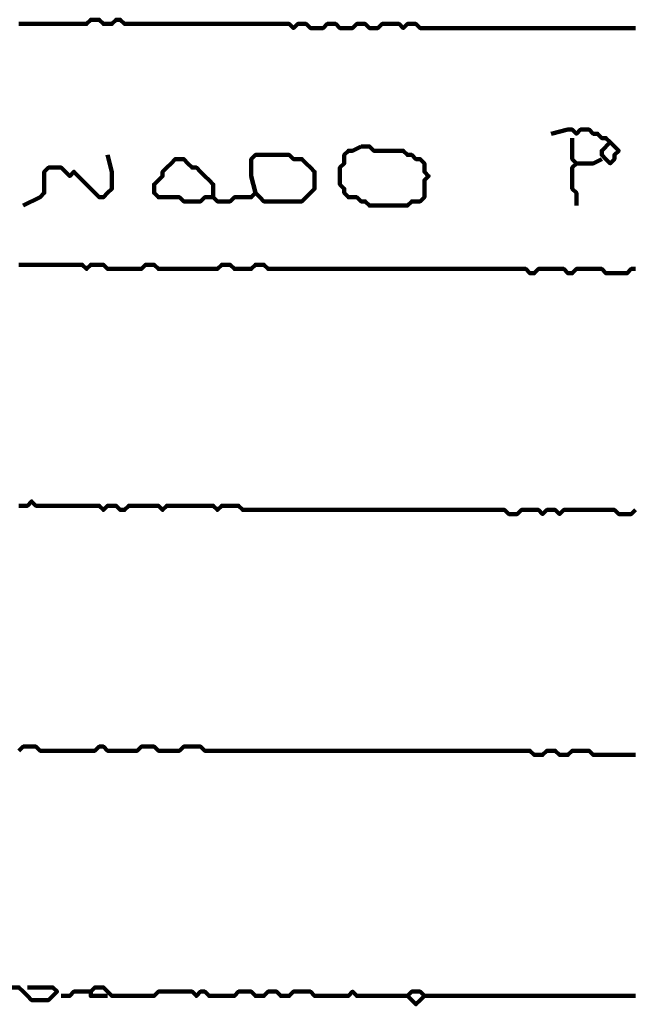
# Model space of a CAD drawing. Header units: metres. Extents: x 1959 to 4131, y 3282 to 4313.
# Tile 143 of 256: x 2382.41 to 2383.75, y 4294.61 to 4296.76. Entities that reach past the tile are written whole.
import ezdxf

# ---------------------------------------------------------------- set-up
doc = ezdxf.new("R2010")
doc.units = ezdxf.units.M
doc.layers.add('P', color=250, linetype='Continuous', lineweight=100)

msp = doc.modelspace()

# ---------------------------------------------------------------- linework, layer by layer
at = {"layer": 'P', "color": 0, "linetype": 'Continuous'}
for points in [[(2382.4108, 4296.7533), (2382.42, 4296.7533), (2382.4292, 4296.7533), (2382.4385, 4296.7533), (2382.4477, 4296.7533), (2382.4569, 4296.7533), (2382.4662, 4296.7533), (2382.4754, 4296.7533), (2382.4846, 4296.7533), (2382.4939, 4296.7533), (2382.5031, 4296.7533), (2382.5123, 4296.7533), (2382.5216, 4296.7533), (2382.5308, 4296.7533), (2382.54, 4296.7533), (2382.5492, 4296.7533), (2382.5585, 4296.7533), (2382.5677, 4296.7625), (2382.5769, 4296.7625), (2382.5862, 4296.7625), (2382.5954, 4296.7533), (2382.6046, 4296.7533), (2382.6139, 4296.7533), (2382.6231, 4296.7625), (2382.6323, 4296.7625), (2382.6416, 4296.7533), (2382.6508, 4296.7533), (2382.66, 4296.7533), (2382.6692, 4296.7533), (2382.6785, 4296.7533), (2382.6877, 4296.7533), (2382.6969, 4296.7533), (2382.7062, 4296.7533), (2382.7154, 4296.7533), (2382.7246, 4296.7533), (2382.7339, 4296.7533), (2382.7431, 4296.7533), (2382.7523, 4296.7533), (2382.7616, 4296.7533), (2382.7708, 4296.7533), (2382.78, 4296.7533), (2382.7892, 4296.7533), (2382.7985, 4296.7533), (2382.8077, 4296.7533), (2382.8169, 4296.7533), (2382.8262, 4296.7533), (2382.8354, 4296.7533), (2382.8446, 4296.7533), (2382.8539, 4296.7533), (2382.8631, 4296.7533), (2382.8723, 4296.7533), (2382.8816, 4296.7533), (2382.8908, 4296.7533), (2382.9, 4296.7533), (2382.9092, 4296.7533), (2382.9185, 4296.7533), (2382.9277, 4296.7533), (2382.9369, 4296.7533), (2382.9462, 4296.7533), (2382.9554, 4296.7533), (2382.9646, 4296.7533), (2382.9739, 4296.7533), (2382.9831, 4296.7533), (2382.9923, 4296.7533), (2383.0016, 4296.7533), (2383.0108, 4296.744), (2383.02, 4296.7533), (2383.0292, 4296.7533), (2383.0385, 4296.7533), (2383.0477, 4296.744), (2383.0569, 4296.744), (2383.0662, 4296.744), (2383.0754, 4296.744), (2383.0846, 4296.7533), (2383.0939, 4296.7533), (2383.1031, 4296.7533), (2383.1123, 4296.744), (2383.1216, 4296.744), (2383.1308, 4296.744), (2383.14, 4296.744), (2383.1492, 4296.7533), (2383.1585, 4296.7533), (2383.1677, 4296.7533), (2383.1769, 4296.744), (2383.1862, 4296.744), (2383.1954, 4296.744), (2383.2046, 4296.7533), (2383.2139, 4296.7533), (2383.2231, 4296.7533), (2383.2323, 4296.7533), (2383.2416, 4296.7533), (2383.2508, 4296.744), (2383.26, 4296.7533), (2383.2692, 4296.7533), (2383.2785, 4296.7533), (2383.2877, 4296.744), (2383.2969, 4296.744), (2383.3062, 4296.744), (2383.3154, 4296.744), (2383.3246, 4296.744), (2383.3339, 4296.744), (2383.3431, 4296.744), (2383.3523, 4296.744), (2383.3616, 4296.744), (2383.3708, 4296.744), (2383.38, 4296.744), (2383.3892, 4296.744), (2383.3985, 4296.744), (2383.4077, 4296.744), (2383.4169, 4296.744), (2383.4262, 4296.744), (2383.4354, 4296.744), (2383.4446, 4296.744), (2383.4539, 4296.744), (2383.4631, 4296.744), (2383.4723, 4296.744), (2383.4816, 4296.744), (2383.4908, 4296.744), (2383.5, 4296.744), (2383.5092, 4296.744), (2383.5185, 4296.744), (2383.5277, 4296.744), (2383.5369, 4296.744), (2383.5462, 4296.744), (2383.5554, 4296.744), (2383.5646, 4296.744), (2383.5739, 4296.744), (2383.5831, 4296.744), (2383.5923, 4296.744), (2383.6016, 4296.744), (2383.6108, 4296.744), (2383.62, 4296.744), (2383.6292, 4296.744), (2383.6385, 4296.744), (2383.6477, 4296.744), (2383.6569, 4296.744), (2383.6662, 4296.744), (2383.6754, 4296.744), (2383.6846, 4296.744), (2383.6939, 4296.744), (2383.7031, 4296.744), (2383.7123, 4296.744), (2383.7216, 4296.744), (2383.7308, 4296.744), (2383.74, 4296.744), (2383.7492, 4296.744), (2383.7585, 4296.744)], [(2383.5739, 4296.5133), (2383.6108, 4296.5225), (2383.62, 4296.5225), (2383.6292, 4296.5133), (2383.6385, 4296.5225), (2383.6477, 4296.5225), (2383.6569, 4296.5225), (2383.6662, 4296.5133), (2383.6754, 4296.5133), (2383.6846, 4296.504), (2383.6939, 4296.504), (2383.7031, 4296.4948), (2383.7123, 4296.4856), (2383.7216, 4296.4763), (2383.7123, 4296.4671), (2383.7123, 4296.4579), (2383.7031, 4296.4486), (2383.6939, 4296.4579), (2383.6846, 4296.4671), (2383.6846, 4296.4763), (2383.7031, 4296.4948)], [(2383.1585, 4296.4856), (2383.1677, 4296.4856), (2383.1769, 4296.4856), (2383.1862, 4296.4763), (2383.1954, 4296.4763), (2383.2046, 4296.4763), (2383.2139, 4296.4763), (2383.2231, 4296.4763), (2383.2323, 4296.4763), (2383.2416, 4296.4763), (2383.2508, 4296.4763), (2383.26, 4296.4671), (2383.2692, 4296.4671), (2383.2785, 4296.4579), (2383.2877, 4296.4579), (2383.2969, 4296.4486), (2383.2969, 4296.4394), (2383.2969, 4296.4302), (2383.3062, 4296.4209), (2383.2969, 4296.4117), (2383.2969, 4296.4025), (2383.2969, 4296.3933), (2383.2969, 4296.384), (2383.2969, 4296.3748), (2383.2877, 4296.3656), (2383.2785, 4296.3656), (2383.2692, 4296.3656), (2383.26, 4296.3563), (2383.2508, 4296.3563), (2383.2416, 4296.3563), (2383.2323, 4296.3563), (2383.2231, 4296.3563), (2383.2139, 4296.3563), (2383.2046, 4296.3563), (2383.1954, 4296.3563), (2383.1862, 4296.3563), (2383.1769, 4296.3563), (2383.1677, 4296.3656), (2383.1585, 4296.3656), (2383.1492, 4296.3748), (2383.14, 4296.3748), (2383.1308, 4296.3748), (2383.1216, 4296.384), (2383.1216, 4296.3933), (2383.1123, 4296.4025), (2383.1123, 4296.4117), (2383.1123, 4296.4209), (2383.1123, 4296.4302), (2383.1123, 4296.4394), (2383.1216, 4296.4486), (2383.1216, 4296.4579), (2383.1216, 4296.4671), (2383.1308, 4296.4763), (2383.14, 4296.4763), (2383.1585, 4296.4856)], [(2383.62, 4296.504), (2383.62, 4296.4671), (2383.62, 4296.4579), (2383.6292, 4296.4486), (2383.62, 4296.4394), (2383.62, 4296.4302), (2383.62, 4296.4209), (2383.62, 4296.4117), (2383.62, 4296.4025), (2383.62, 4296.3933), (2383.6292, 4296.384), (2383.6292, 4296.3748), (2383.6292, 4296.3563)], [(2382.6046, 4296.4671), (2382.6139, 4296.4302), (2382.6139, 4296.4209), (2382.6139, 4296.4117), (2382.6139, 4296.4025), (2382.6139, 4296.3933), (2382.6046, 4296.384), (2382.5954, 4296.3748), (2382.5862, 4296.3748), (2382.5769, 4296.384), (2382.5677, 4296.3933), (2382.5585, 4296.4025), (2382.5492, 4296.4117), (2382.54, 4296.4209), (2382.5308, 4296.4302), (2382.5216, 4296.4209), (2382.5123, 4296.4302), (2382.5031, 4296.4394), (2382.4939, 4296.4394), (2382.4846, 4296.4394), (2382.4754, 4296.4394), (2382.4662, 4296.4302), (2382.4662, 4296.4209), (2382.4662, 4296.4117), (2382.4662, 4296.4025), (2382.4662, 4296.3933), (2382.4662, 4296.384), (2382.4569, 4296.3748), (2382.42, 4296.3563)], [(2382.9277, 4296.384), (2382.9185, 4296.4209), (2382.9185, 4296.4302), (2382.9185, 4296.4394), (2382.9185, 4296.4486), (2382.9185, 4296.4579), (2382.9277, 4296.4671), (2382.9369, 4296.4671), (2382.9462, 4296.4671), (2382.9554, 4296.4671), (2382.9646, 4296.4671), (2382.9739, 4296.4671), (2382.9831, 4296.4671), (2382.9923, 4296.4671), (2383.0016, 4296.4671), (2383.0108, 4296.4579), (2383.02, 4296.4579), (2383.0292, 4296.4579), (2383.0385, 4296.4486), (2383.0477, 4296.4394), (2383.0569, 4296.4302), (2383.0569, 4296.4209), (2383.0569, 4296.4117), (2383.0569, 4296.4025), (2383.0569, 4296.3933), (2383.0477, 4296.384), (2383.0385, 4296.3748), (2383.0292, 4296.3656), (2383.02, 4296.3656), (2383.0108, 4296.3656), (2383.0016, 4296.3656), (2382.9923, 4296.3656), (2382.9831, 4296.3656), (2382.9739, 4296.3656), (2382.9646, 4296.3656), (2382.9554, 4296.3656), (2382.9462, 4296.3656), (2382.9369, 4296.3748), (2382.9277, 4296.384), (2382.9185, 4296.3748), (2382.9092, 4296.3748), (2382.9, 4296.3748), (2382.8908, 4296.3748), (2382.8816, 4296.3748), (2382.8723, 4296.3656), (2382.8631, 4296.3656), (2382.8539, 4296.3656), (2382.8446, 4296.3656), (2382.8354, 4296.3748), (2382.8262, 4296.3748), (2382.8169, 4296.3748), (2382.8077, 4296.3656), (2382.7985, 4296.3656), (2382.7892, 4296.3656), (2382.78, 4296.3656), (2382.7708, 4296.3656), (2382.7616, 4296.3748), (2382.7523, 4296.3748), (2382.7431, 4296.3748), (2382.7339, 4296.3748), (2382.7246, 4296.3748), (2382.7154, 4296.3748), (2382.7062, 4296.384), (2382.7062, 4296.3933), (2382.7062, 4296.4025), (2382.7154, 4296.4117), (2382.7246, 4296.4209), (2382.7246, 4296.4302), (2382.7339, 4296.4394), (2382.7431, 4296.4486), (2382.7523, 4296.4579), (2382.7616, 4296.4579), (2382.7708, 4296.4579), (2382.78, 4296.4486), (2382.7892, 4296.4394), (2382.7985, 4296.4394), (2382.8077, 4296.4302), (2382.8169, 4296.4209), (2382.8262, 4296.4117), (2382.8354, 4296.4025), (2382.8354, 4296.3748)], [(2383.6292, 4296.4486), (2383.6477, 4296.4486), (2383.6569, 4296.4486), (2383.6662, 4296.4486), (2383.6846, 4296.4579)], [(2382.4108, 4296.2271), (2382.42, 4296.2271), (2382.4292, 4296.2271), (2382.4385, 4296.2271), (2382.4477, 4296.2271), (2382.4569, 4296.2271), (2382.4662, 4296.2271), (2382.4754, 4296.2271), (2382.4846, 4296.2271), (2382.4939, 4296.2271), (2382.5031, 4296.2271), (2382.5123, 4296.2271), (2382.5216, 4296.2271), (2382.5308, 4296.2271), (2382.54, 4296.2271), (2382.5492, 4296.2271), (2382.5585, 4296.2179), (2382.5677, 4296.2271), (2382.5769, 4296.2271), (2382.5862, 4296.2271), (2382.5954, 4296.2271), (2382.6046, 4296.2179), (2382.6139, 4296.2179), (2382.6231, 4296.2179), (2382.6323, 4296.2179), (2382.6416, 4296.2179), (2382.6508, 4296.2179), (2382.66, 4296.2179), (2382.6692, 4296.2179), (2382.6785, 4296.2179), (2382.6877, 4296.2271), (2382.6969, 4296.2271), (2382.7062, 4296.2271), (2382.7154, 4296.2179), (2382.7246, 4296.2179), (2382.7339, 4296.2179), (2382.7431, 4296.2179), (2382.7523, 4296.2179), (2382.7616, 4296.2179), (2382.7708, 4296.2179), (2382.78, 4296.2179), (2382.7892, 4296.2179), (2382.7985, 4296.2179), (2382.8077, 4296.2179), (2382.8169, 4296.2179), (2382.8262, 4296.2179), (2382.8354, 4296.2179), (2382.8446, 4296.2179), (2382.8539, 4296.2271), (2382.8631, 4296.2271), (2382.8723, 4296.2271), (2382.8816, 4296.2179), (2382.8908, 4296.2179), (2382.9, 4296.2179), (2382.9092, 4296.2179), (2382.9185, 4296.2179), (2382.9277, 4296.2271), (2382.9369, 4296.2271), (2382.9462, 4296.2271), (2382.9554, 4296.2179), (2382.9646, 4296.2179), (2382.9739, 4296.2179), (2382.9831, 4296.2179), (2382.9923, 4296.2179), (2383.0016, 4296.2179), (2383.0108, 4296.2179), (2383.02, 4296.2179), (2383.0292, 4296.2179), (2383.0385, 4296.2179), (2383.0477, 4296.2179), (2383.0569, 4296.2179), (2383.0662, 4296.2179), (2383.0754, 4296.2179), (2383.0846, 4296.2179), (2383.0939, 4296.2179), (2383.1031, 4296.2179), (2383.1123, 4296.2179), (2383.1216, 4296.2179), (2383.1308, 4296.2179), (2383.14, 4296.2179), (2383.1492, 4296.2179), (2383.1585, 4296.2179), (2383.1677, 4296.2179), (2383.1769, 4296.2179), (2383.1862, 4296.2179), (2383.1954, 4296.2179), (2383.2046, 4296.2179), (2383.2139, 4296.2179), (2383.2231, 4296.2179), (2383.2323, 4296.2179), (2383.2416, 4296.2179), (2383.2508, 4296.2179), (2383.26, 4296.2179), (2383.2692, 4296.2179), (2383.2785, 4296.2179), (2383.2877, 4296.2179), (2383.2969, 4296.2179), (2383.3062, 4296.2179), (2383.3154, 4296.2179), (2383.3246, 4296.2179), (2383.3339, 4296.2179), (2383.3431, 4296.2179), (2383.3523, 4296.2179), (2383.3616, 4296.2179), (2383.3708, 4296.2179), (2383.38, 4296.2179), (2383.3892, 4296.2179), (2383.3985, 4296.2179), (2383.4077, 4296.2179), (2383.4169, 4296.2179), (2383.4262, 4296.2179), (2383.4354, 4296.2179), (2383.4446, 4296.2179), (2383.4539, 4296.2179), (2383.4631, 4296.2179), (2383.4723, 4296.2179), (2383.4816, 4296.2179), (2383.4908, 4296.2179), (2383.5, 4296.2179), (2383.5092, 4296.2179), (2383.5185, 4296.2179), (2383.5277, 4296.2086), (2383.5369, 4296.2086), (2383.5462, 4296.2179), (2383.5554, 4296.2179), (2383.5646, 4296.2179), (2383.5739, 4296.2179), (2383.5831, 4296.2179), (2383.5923, 4296.2179), (2383.6016, 4296.2179), (2383.6108, 4296.2086), (2383.62, 4296.2086), (2383.6292, 4296.2179), (2383.6385, 4296.2179), (2383.6477, 4296.2179), (2383.6569, 4296.2179), (2383.6662, 4296.2179), (2383.6754, 4296.2179), (2383.6846, 4296.2179), (2383.6939, 4296.2086), (2383.7031, 4296.2086), (2383.7123, 4296.2086), (2383.7216, 4296.2086), (2383.7308, 4296.2086), (2383.74, 4296.2086), (2383.7492, 4296.2179), (2383.7585, 4296.2179)], [(2382.4108, 4295.7009), (2382.42, 4295.7009), (2382.4292, 4295.7009), (2382.4385, 4295.7102), (2382.4477, 4295.7009), (2382.4569, 4295.7009), (2382.4662, 4295.7009), (2382.4754, 4295.7009), (2382.4846, 4295.7009), (2382.4939, 4295.7009), (2382.5031, 4295.7009), (2382.5123, 4295.7009), (2382.5216, 4295.7009), (2382.5308, 4295.7009), (2382.54, 4295.7009), (2382.5492, 4295.7009), (2382.5585, 4295.7009), (2382.5677, 4295.7009), (2382.5769, 4295.7009), (2382.5862, 4295.7009), (2382.5954, 4295.6917), (2382.6046, 4295.7009), (2382.6139, 4295.7009), (2382.6231, 4295.7009), (2382.6323, 4295.6917), (2382.6416, 4295.6917), (2382.6508, 4295.7009), (2382.66, 4295.7009), (2382.6692, 4295.7009), (2382.6785, 4295.7009), (2382.6877, 4295.7009), (2382.6969, 4295.7009), (2382.7062, 4295.7009), (2382.7154, 4295.7009), (2382.7246, 4295.6917), (2382.7339, 4295.7009), (2382.7431, 4295.7009), (2382.7523, 4295.7009), (2382.7616, 4295.7009), (2382.7708, 4295.7009), (2382.78, 4295.7009), (2382.7892, 4295.7009), (2382.7985, 4295.7009), (2382.8077, 4295.7009), (2382.8169, 4295.7009), (2382.8262, 4295.7009), (2382.8354, 4295.7009), (2382.8446, 4295.6917), (2382.8539, 4295.7009), (2382.8631, 4295.7009), (2382.8723, 4295.7009), (2382.8816, 4295.7009), (2382.8908, 4295.7009), (2382.9, 4295.6917), (2382.9092, 4295.6917), (2382.9185, 4295.6917), (2382.9277, 4295.6917), (2382.9369, 4295.6917), (2382.9462, 4295.6917), (2382.9554, 4295.6917), (2382.9646, 4295.6917), (2382.9739, 4295.6917), (2382.9831, 4295.6917), (2382.9923, 4295.6917), (2383.0016, 4295.6917), (2383.0108, 4295.6917), (2383.02, 4295.6917), (2383.0292, 4295.6917), (2383.0385, 4295.6917), (2383.0477, 4295.6917), (2383.0569, 4295.6917), (2383.0662, 4295.6917), (2383.0754, 4295.6917), (2383.0846, 4295.6917), (2383.0939, 4295.6917), (2383.1031, 4295.6917), (2383.1123, 4295.6917), (2383.1216, 4295.6917), (2383.1308, 4295.6917), (2383.14, 4295.6917), (2383.1492, 4295.6917), (2383.1585, 4295.6917), (2383.1677, 4295.6917), (2383.1769, 4295.6917), (2383.1862, 4295.6917), (2383.1954, 4295.6917), (2383.2046, 4295.6917), (2383.2139, 4295.6917), (2383.2231, 4295.6917), (2383.2323, 4295.6917), (2383.2416, 4295.6917), (2383.2508, 4295.6917), (2383.26, 4295.6917), (2383.2692, 4295.6917), (2383.2785, 4295.6917), (2383.2877, 4295.6917), (2383.2969, 4295.6917), (2383.3062, 4295.6917), (2383.3154, 4295.6917), (2383.3246, 4295.6917), (2383.3339, 4295.6917), (2383.3431, 4295.6917), (2383.3523, 4295.6917), (2383.3616, 4295.6917), (2383.3708, 4295.6917), (2383.38, 4295.6917), (2383.3892, 4295.6917), (2383.3985, 4295.6917), (2383.4077, 4295.6917), (2383.4169, 4295.6917), (2383.4262, 4295.6917), (2383.4354, 4295.6917), (2383.4446, 4295.6917), (2383.4539, 4295.6917), (2383.4631, 4295.6917), (2383.4723, 4295.6917), (2383.4816, 4295.6825), (2383.4908, 4295.6825), (2383.5, 4295.6825), (2383.5092, 4295.6917), (2383.5185, 4295.6917), (2383.5277, 4295.6917), (2383.5369, 4295.6917), (2383.5462, 4295.6917), (2383.5554, 4295.6825), (2383.5646, 4295.6917), (2383.5739, 4295.6917), (2383.5831, 4295.6917), (2383.5923, 4295.6825), (2383.6016, 4295.6917), (2383.6108, 4295.6917), (2383.62, 4295.6917), (2383.6292, 4295.6917), (2383.6385, 4295.6917), (2383.6477, 4295.6917), (2383.6569, 4295.6917), (2383.6662, 4295.6917), (2383.6754, 4295.6917), (2383.6846, 4295.6917), (2383.6939, 4295.6917), (2383.7031, 4295.6917), (2383.7123, 4295.6917), (2383.7216, 4295.6825), (2383.7308, 4295.6825), (2383.74, 4295.6825), (2383.7492, 4295.6825), (2383.7585, 4295.6917)], [(2382.4108, 4295.1656), (2382.42, 4295.1748), (2382.4292, 4295.1748), (2382.4385, 4295.1748), (2382.4477, 4295.1748), (2382.4569, 4295.1656), (2382.4662, 4295.1656), (2382.4754, 4295.1656), (2382.4846, 4295.1656), (2382.4939, 4295.1656), (2382.5031, 4295.1656), (2382.5123, 4295.1656), (2382.5216, 4295.1656), (2382.5308, 4295.1656), (2382.54, 4295.1656), (2382.5492, 4295.1656), (2382.5585, 4295.1656), (2382.5677, 4295.1656), (2382.5769, 4295.1656), (2382.5862, 4295.1748), (2382.5954, 4295.1748), (2382.6046, 4295.1656), (2382.6139, 4295.1656), (2382.6231, 4295.1656), (2382.6323, 4295.1656), (2382.6416, 4295.1656), (2382.6508, 4295.1656), (2382.66, 4295.1656), (2382.6692, 4295.1656), (2382.6785, 4295.1748), (2382.6877, 4295.1748), (2382.6969, 4295.1748), (2382.7062, 4295.1748), (2382.7154, 4295.1656), (2382.7246, 4295.1656), (2382.7339, 4295.1656), (2382.7431, 4295.1656), (2382.7523, 4295.1656), (2382.7616, 4295.1656), (2382.7708, 4295.1748), (2382.78, 4295.1748), (2382.7892, 4295.1748), (2382.7985, 4295.1748), (2382.8077, 4295.1748), (2382.8169, 4295.1656), (2382.8262, 4295.1656), (2382.8354, 4295.1656), (2382.8446, 4295.1656), (2382.8539, 4295.1656), (2382.8631, 4295.1656), (2382.8723, 4295.1656), (2382.8816, 4295.1656), (2382.8908, 4295.1656), (2382.9, 4295.1656), (2382.9092, 4295.1656), (2382.9185, 4295.1656), (2382.9277, 4295.1656), (2382.9369, 4295.1656), (2382.9462, 4295.1656), (2382.9554, 4295.1656), (2382.9646, 4295.1656), (2382.9739, 4295.1656), (2382.9831, 4295.1656), (2382.9923, 4295.1656), (2383.0016, 4295.1656), (2383.0108, 4295.1656), (2383.02, 4295.1656), (2383.0292, 4295.1656), (2383.0385, 4295.1656), (2383.0477, 4295.1656), (2383.0569, 4295.1656), (2383.0662, 4295.1656), (2383.0754, 4295.1656), (2383.0846, 4295.1656), (2383.0939, 4295.1656), (2383.1031, 4295.1656), (2383.1123, 4295.1656), (2383.1216, 4295.1656), (2383.1308, 4295.1656), (2383.14, 4295.1656), (2383.1492, 4295.1656), (2383.1585, 4295.1656), (2383.1677, 4295.1656), (2383.1769, 4295.1656), (2383.1862, 4295.1656), (2383.1954, 4295.1656), (2383.2046, 4295.1656), (2383.2139, 4295.1656), (2383.2231, 4295.1656), (2383.2323, 4295.1656), (2383.2416, 4295.1656), (2383.2508, 4295.1656), (2383.26, 4295.1656), (2383.2692, 4295.1656), (2383.2785, 4295.1656), (2383.2877, 4295.1656), (2383.2969, 4295.1656), (2383.3062, 4295.1656), (2383.3154, 4295.1656), (2383.3246, 4295.1656), (2383.3339, 4295.1656), (2383.3431, 4295.1656), (2383.3523, 4295.1656), (2383.3616, 4295.1656), (2383.3708, 4295.1656), (2383.38, 4295.1656), (2383.3892, 4295.1656), (2383.3985, 4295.1656), (2383.4077, 4295.1656), (2383.4169, 4295.1656), (2383.4262, 4295.1656), (2383.4354, 4295.1656), (2383.4446, 4295.1656), (2383.4539, 4295.1656), (2383.4631, 4295.1656), (2383.4723, 4295.1656), (2383.4816, 4295.1656), (2383.4908, 4295.1656), (2383.5, 4295.1656), (2383.5092, 4295.1656), (2383.5185, 4295.1656), (2383.5277, 4295.1656), (2383.5369, 4295.1563), (2383.5462, 4295.1563), (2383.5554, 4295.1563), (2383.5646, 4295.1656), (2383.5739, 4295.1656), (2383.5831, 4295.1656), (2383.5923, 4295.1563), (2383.6016, 4295.1563), (2383.6108, 4295.1563), (2383.62, 4295.1656), (2383.6292, 4295.1656), (2383.6385, 4295.1656), (2383.6477, 4295.1656), (2383.6569, 4295.1656), (2383.6662, 4295.1563), (2383.6754, 4295.1563), (2383.6846, 4295.1563), (2383.6939, 4295.1563), (2383.7031, 4295.1563), (2383.7123, 4295.1563), (2383.7216, 4295.1563), (2383.7308, 4295.1563), (2383.74, 4295.1563), (2383.7492, 4295.1563), (2383.7585, 4295.1563)], [(2382.3277, 4294.6394), (2382.3646, 4294.6302), (2382.3739, 4294.6394), (2382.3831, 4294.6486), (2382.3923, 4294.6486), (2382.4016, 4294.6486), (2382.4108, 4294.6486), (2382.42, 4294.6394), (2382.4292, 4294.6302), (2382.4385, 4294.6209), (2382.4477, 4294.6209), (2382.4569, 4294.6209), (2382.4662, 4294.6209), (2382.4754, 4294.6209), (2382.4846, 4294.6302), (2382.4939, 4294.6394), (2382.4846, 4294.6486), (2382.4754, 4294.6486), (2382.4662, 4294.6486), (2382.4569, 4294.6486), (2382.4292, 4294.6486)], [(2382.5031, 4294.6302), (2382.5216, 4294.6302), (2382.5308, 4294.6394), (2382.54, 4294.6394), (2382.5677, 4294.6394)], [(2382.6046, 4294.6302), (2382.5677, 4294.6302), (2382.5677, 4294.6394), (2382.5769, 4294.6486), (2382.5862, 4294.6486), (2382.5954, 4294.6486), (2382.6046, 4294.6394), (2382.6139, 4294.6302), (2382.6231, 4294.6302), (2382.6323, 4294.6302), (2382.6416, 4294.6302), (2382.6508, 4294.6302), (2382.66, 4294.6302), (2382.6692, 4294.6302), (2382.6785, 4294.6302), (2382.6877, 4294.6302), (2382.6969, 4294.6302), (2382.7062, 4294.6302), (2382.7154, 4294.6394), (2382.7246, 4294.6394), (2382.7339, 4294.6394), (2382.7431, 4294.6394), (2382.7523, 4294.6394), (2382.7616, 4294.6394), (2382.7708, 4294.6394), (2382.78, 4294.6394), (2382.7892, 4294.6394), (2382.7985, 4294.6302), (2382.8077, 4294.6394), (2382.8169, 4294.6394), (2382.8262, 4294.6302), (2382.8354, 4294.6302), (2382.8446, 4294.6302), (2382.8539, 4294.6302), (2382.8631, 4294.6302), (2382.8723, 4294.6302), (2382.8816, 4294.6302), (2382.8908, 4294.6394), (2382.9, 4294.6394), (2382.9092, 4294.6394), (2382.9185, 4294.6394), (2382.9277, 4294.6302), (2382.9369, 4294.6302), (2382.9462, 4294.6302), (2382.9554, 4294.6394), (2382.9646, 4294.6394), (2382.9739, 4294.6394), (2382.9831, 4294.6302), (2382.9923, 4294.6302), (2383.0016, 4294.6302), (2383.0108, 4294.6394), (2383.02, 4294.6394), (2383.0292, 4294.6394), (2383.0385, 4294.6394), (2383.0477, 4294.6394), (2383.0569, 4294.6302), (2383.0662, 4294.6302), (2383.0754, 4294.6302), (2383.0846, 4294.6302), (2383.0939, 4294.6302), (2383.1031, 4294.6302), (2383.1123, 4294.6302), (2383.1216, 4294.6302), (2383.1308, 4294.6302), (2383.14, 4294.6394), (2383.1492, 4294.6302), (2383.1585, 4294.6302), (2383.1677, 4294.6302), (2383.1769, 4294.6302), (2383.1862, 4294.6302), (2383.1954, 4294.6302), (2383.2046, 4294.6302), (2383.2139, 4294.6302), (2383.2231, 4294.6302), (2383.2323, 4294.6302), (2383.2416, 4294.6302), (2383.2508, 4294.6302), (2383.26, 4294.6302), (2383.2692, 4294.6394), (2383.2785, 4294.6394), (2383.2877, 4294.6394), (2383.2969, 4294.6302), (2383.2877, 4294.6209), (2383.2785, 4294.6117), (2383.26, 4294.6302)], [(2383.2969, 4294.6302), (2383.3339, 4294.6302), (2383.3431, 4294.6302), (2383.3523, 4294.6302), (2383.3616, 4294.6302), (2383.3708, 4294.6302), (2383.38, 4294.6302), (2383.3892, 4294.6302), (2383.3985, 4294.6302), (2383.4077, 4294.6302), (2383.4169, 4294.6302), (2383.4262, 4294.6302), (2383.4354, 4294.6302), (2383.4446, 4294.6302), (2383.4539, 4294.6302), (2383.4631, 4294.6302), (2383.4723, 4294.6302), (2383.4816, 4294.6302), (2383.4908, 4294.6302), (2383.5, 4294.6302), (2383.5092, 4294.6302), (2383.5185, 4294.6302), (2383.5277, 4294.6302), (2383.5369, 4294.6302), (2383.5462, 4294.6302), (2383.5554, 4294.6302), (2383.5646, 4294.6302), (2383.5739, 4294.6302), (2383.5831, 4294.6302), (2383.5923, 4294.6302), (2383.6016, 4294.6302), (2383.6108, 4294.6302), (2383.62, 4294.6302), (2383.6292, 4294.6302), (2383.6385, 4294.6302), (2383.6477, 4294.6302), (2383.6569, 4294.6302), (2383.6662, 4294.6302), (2383.6754, 4294.6302), (2383.6846, 4294.6302), (2383.6939, 4294.6302), (2383.7031, 4294.6302), (2383.7123, 4294.6302), (2383.7216, 4294.6302), (2383.7308, 4294.6302), (2383.74, 4294.6302), (2383.7492, 4294.6302), (2383.7585, 4294.6302)]]:
    msp.add_lwpolyline(points, dxfattribs=at)

doc.saveas('drawing.dxf')
